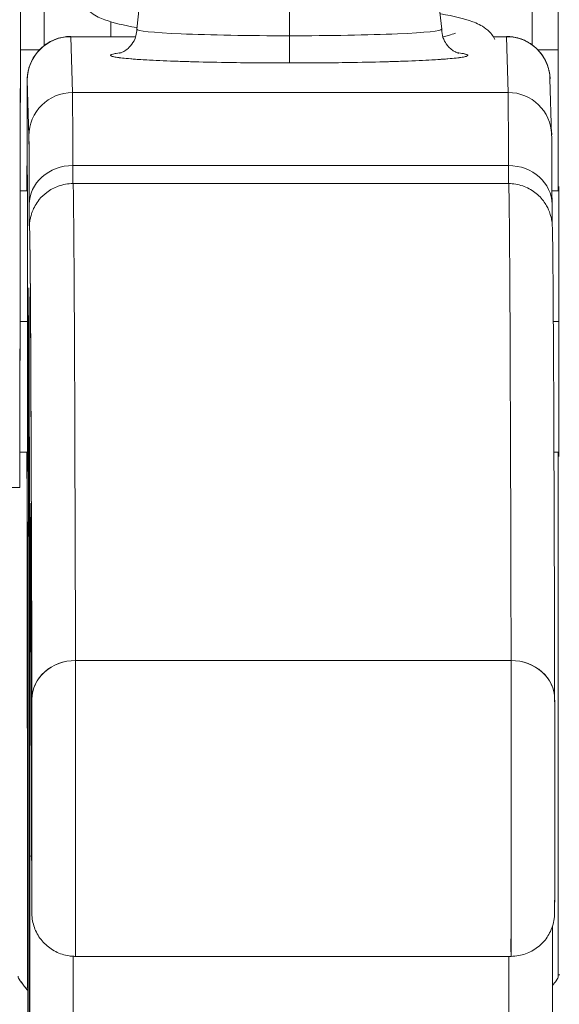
# Model space of a CAD drawing. Header units: inches. Extents: x 14 to 423, y 12 to 263.
# Tile 73 of 124: x 310.618 to 310.862, y 78.211 to 78.656. Entities that reach past the tile are written whole.
import ezdxf

# ---------------------------------------------------------------- set-up
doc = ezdxf.new("R2010")
doc.units = ezdxf.units.IN
doc.header["$LTSCALE"] = 26
doc.header["$MEASUREMENT"] = 0
doc.layers.add('Visible (ANSI)', color=7, linetype='Continuous', lineweight=5)

msp = doc.modelspace()

# ---------------------------------------------------------------- linework, layer by layer
at = {"layer": 'Visible (ANSI)'}
for p, q in [((310.67994, 78.72755), (310.67129, 78.65149)), ((310.80043, 78.72755), (310.80908, 78.65148)), ((310.74026, 78.72496), (310.74027, 78.64852)), ((310.74027, 78.64852), (310.74026, 78.72496)), ((310.65953, 78.64809), (310.65953, 78.65486)), ((310.65953, 78.64809), (310.65953, 78.65486)), ((310.65953, 78.65486), (310.65953, 78.64809)), ((310.64151, 78.64809), (310.67078, 78.64809)), ((310.64226, 78.62288), (310.64151, 78.64809)), ((310.64151, 78.64809), (310.64226, 78.62288)), ((310.83243, 78.64809), (310.83836, 78.64809)), ((310.83911, 78.62288), (310.83836, 78.64809)), ((310.83836, 78.64809), (310.83911, 78.62288)), ((310.61871, 78.6422), (310.62734, 78.6422)), ((310.62734, 78.6422), (310.61871, 78.6422)), ((310.85251, 78.6422), (310.86177, 78.6422)), ((310.86177, 78.6422), (310.85251, 78.6422)), ((310.86177, 78.57833), (310.86177, 78.6422)), ((310.86177, 78.6422), (310.86177, 78.57833)), ((310.62182, 78.62843), (310.62257, 78.60321)), ((310.62257, 78.60321), (310.62182, 78.62843)), ((310.85803, 78.62901), (310.85878, 78.60379)), ((310.83911, 78.62288), (310.64226, 78.62288)), ((310.64226, 78.62287), (310.83911, 78.62287)), ((310.81701, 78.62287), (310.81701, 78.62288)), ((310.81701, 78.62288), (310.81701, 78.62287)), ((310.83927, 78.58983), (310.64242, 78.58983)), ((310.64242, 78.58983), (310.83927, 78.58983)), ((310.6425, 78.58167), (310.83935, 78.58167)), ((310.61865, 78.57833), (310.62187, 78.57833)), ((310.85893, 78.57833), (310.86199, 78.57833)), ((310.61857, 78.51927), (310.62191, 78.51927)), ((310.62191, 78.51927), (310.61857, 78.51927)), ((310.85954, 78.51927), (310.86205, 78.51927)), ((310.86205, 78.51927), (310.85954, 78.51927)), ((310.61845, 78.46022), (310.62187, 78.46022)), ((310.85981, 78.46022), (310.86199, 78.46022)), ((310.86177, 78.22329), (310.86177, 78.46022)), ((310.86177, 78.46022), (310.86177, 78.22329)), ((310.62178, 78.44989), (310.62185, 78.44995)), ((310.62185, 78.44995), (310.62178, 78.44989)), ((310.60138, 78.44433), (310.61841, 78.44433)), ((310.622, 78.23011), (310.62172, 78.44064)), ((310.62172, 78.44064), (310.622, 78.23011)), ((310.84047, 78.36604), (310.64362, 78.36604)), ((310.64362, 78.36604), (310.84047, 78.36604)), ((310.64358, 78.23229), (310.84043, 78.23229)), ((310.622, 78.23011), (310.622, 78.23009)), ((310.86177, 78.224), (310.86241, 78.224)), ((310.86241, 78.224), (310.86177, 78.224))]:
    msp.add_line(p, q, dxfattribs=at)
for centre, major_axis, ratio, start_param, end_param in [((310.63072, 78.6422), (0, 0.98425), 0.001274, 1.266466, 1.56886), ((310.85119, 78.6422), (0, -0.98425), 0.001274, 4.408059, 4.710116), ((310.86301, 78.6422), (0, 0.97244), 0.001274, 1.262649, 1.570796), ((310.61813, 78.94913), (0, -0.55118), 0.001274, 0.413203, 1.302712), ((310.74018, 78.65147), (-0.0689, 0), 0.042782, 6.278319, 7.855256), ((310.74018, 78.65147), (-0.0689, 0), 0.042782, 6.278319, 7.855256), ((310.74018, 78.65147), (0.0689, 0), 0.042782, 4.713664, 6.288051), ((310.74018, 78.65147), (0.0689, 0), 0.042782, 4.713664, 6.288051), ((310.64151, 78.62843), (-0.01969, 0), 0.999085, 4.712389, 6.283185), ((310.64151, 78.62843), (-0.01969, 0), 0.999085, 4.712389, 6.283185), ((310.6415, 78.51927), (0, 0.12894), 0.001274, 6.24039, 6.283185), ((310.74029, 78.64802), (0, -0.01181), 0.001274, 4.669594, 6.240384), ((310.74029, 78.64802), (0, -0.01181), 0.001274, 4.669594, 6.240384), ((310.83835, 78.51927), (0, 0.12894), 0.001274, 6.24039, 6.32598), ((310.83836, 78.62843), (0.01968, 0.00059), 0.999084, 0, 1.541037), ((310.83836, 78.62843), (0.01969, 0), 0.999085, 0.029759, 1.570796), ((310.74018, 78.63967), (-0.08071, 0), 0.042782, 5.937993, 7.855256), ((310.74018, 78.63967), (0.08071, 0), 0.042782, 4.713664, 6.628377), ((310.62182, 78.51927), (0, 0.10925), 0.001274, 6.24039, 7.282904), ((310.64226, 78.60321), (-0.01969, 0), 0.999085, 4.712389, 6.283185), ((310.64226, 78.60321), (-0.01969, 0), 0.999085, 4.712389, 6.283185), ((310.64224, 78.3082), (0, 0.31496), 0.001274, 5.818984, 6.24039), ((310.64224, 78.30824), (0, 0.31492), 0.001274, 5.818959, 6.240414), ((310.83835, 78.51927), (0, -0.12894), 0.001276, 3.779235, 3.779243), ((310.83911, 78.60321), (0.01968, 0.00059), 0.999084, 0, 1.541037), ((310.83909, 78.3082), (0, 0.31496), 0.001274, 5.818984, 6.24039), ((310.83911, 78.60321), (0.01969, 0), 0.999085, 0.029759, 1.570796), ((310.83909, 78.30824), (0, 0.31492), 0.001274, 5.818961, 6.240414), ((310.62256, 78.3082), (0, 0.29528), 0.001274, 5.818984, 6.24039), ((310.62182, 78.51927), (0, 0.07382), 0.001274, 5.934696, 6.926685), ((310.62182, 78.51927), (0, -0.07382), 0.001274, 5.934696, 9.076289), ((310.64241, 78.57223), (-0.01968, -0.00005), 0.894179, 4.709544, 6.280341), ((310.64241, 78.57223), (-0.01968, -0.00005), 0.894179, 4.709544, 6.280341), ((310.64246, 78.66024), (0, -0.07874), 0.001274, 5.818984, 6.218734), ((310.64246, 78.66024), (0, -0.07874), 0.001274, 5.818984, 6.2188), ((310.83926, 78.57223), (0.01968, 0.00005), 0.894179, 6.280341, 7.851137), ((310.83931, 78.66024), (0, -0.07874), 0.001274, 5.818984, 6.218747), ((310.83926, 78.57223), (0.01968, 0.00005), 0.894179, 6.280341, 7.851137), ((310.83931, 78.66024), (0, -0.07874), 0.001274, 5.818984, 6.218813), ((310.86197, 78.51927), (0, 0.06102), 0.001274, 4.712389, 6.537883), ((310.6425, 76.66828), (0, 1.91339), 0.001274, 5.803859, 6.283185), ((310.6425, 76.66828), (0, 1.91339), 0.001274, 5.803859, 6.283185), ((310.83935, 76.66828), (0, 1.91339), 0.001274, 5.803859, 6.283185), ((310.83935, 76.66828), (0, 1.91339), 0.001274, 5.803859, 6.283185), ((310.62278, 78.66024), (0, -0.09843), 0.001274, 5.818984, 6.295998), ((310.62281, 76.66828), (0, 1.8937), 0.001274, 5.803859, 6.295998), ((310.62256, 78.3082), (0, -0.22638), 0.001274, 2.793103, 5.934696), ((310.64247, 78.56183), (-0.01969, 0), 0.999919, 6.184114, 6.283185), ((310.64247, 78.56183), (-0.01959, 0.00195), 0.999917, 0, 0.099072), ((310.62256, 78.3082), (0, 0.22638), 0.001274, 2.793103, 5.934696), ((310.86197, 78.51927), (0, -0.06102), 0.001274, 6.028488, 7.853982), ((310.62182, 78.51927), (0, -0.10925), 0.001274, 5.283467, 5.515817), ((310.62182, 78.51927), (0, -0.07382), 0.001274, 5.639686, 5.934696), ((310.62315, 78.26002), (0, 0.17717), 0.001274, 6.116264, 7.751812), ((310.64288, 78.43472), (-0.01968, -0.00015), 0.9861, 6.27552, 6.283185), ((310.62281, 76.66828), (0, 1.79134), 0.001274, 5.803859, 6.116264), ((310.64288, 78.43472), (-0.01968, -0.00015), 0.9861, 6.27552, 6.283185), ((310.64361, 78.34857), (-0.01968, -0.00005), 0.887305, 4.709628, 6.280429), ((310.64361, 78.34857), (-0.01968, -0.00005), 0.887305, 4.709628, 6.280424), ((310.64358, 78.30316), (0, -0.07087), 0.001274, 0, 2.662266), ((310.64358, 78.30316), (0, -0.07087), 0.001274, 0, 2.662266), ((310.84043, 78.30316), (0, -0.07087), 0.001274, 5.803859, 8.945451), ((310.84043, 78.30316), (0, -0.07087), 0.001274, 5.803859, 8.945451), ((310.84046, 78.34857), (0.01968, 0.00005), 0.887305, 6.280424, 7.85122), ((310.84046, 78.34857), (0.01968, 0.00005), 0.887305, 6.280419, 7.85122), ((310.62389, 78.30316), (0, -0.05118), 0.001274, 5.803859, 8.945451), ((310.86011, 78.30316), (0, -0.05118), 0.001274, 5.803859, 8.945451), ((310.62256, 78.3082), (0, 0.29528), 0.001274, 3.840301, 4.610219), ((310.64261, 78.27809), (-0.01969, 0), 0.101992, 0.00128, 0.301034), ((310.64261, 78.27809), (-0.01969, 0), 0.101992, 0.00128, 0.301034), ((310.64224, 78.3082), (0, 0.31496), 0.001274, 3.840297, 4.469054), ((310.64224, 78.3082), (0, -0.31496), 0.001274, 0.698708, 1.327456), ((310.83909, 78.3082), (0, 0.31496), 0.001274, 3.840301, 4.468974), ((310.83909, 78.3082), (0, -0.31496), 0.001274, 0.698705, 1.327386), ((310.62191, 78.15927), (0, -0.09843), 0.001274, 1.347882, 2.374224), ((310.86177, 78.20322), (0, 0.02078), 0.001274, 6.283105, 6.544703)]:
    msp.add_ellipse(centre, major_axis=major_axis, ratio=ratio, start_param=start_param, end_param=end_param, dxfattribs=at)
for points, knots in [([(310.86177, 78.6422), (310.86177, 78.6926), (310.86177, 78.7424), (310.86178, 78.79217), (310.86179, 78.84107), (310.86181, 78.88995), (310.86183, 78.93714)], [0, 0, 0, 0, 0.3333333, 0.3333333, 0.3333333, 0.6608154, 0.6608154, 0.6608154, 0.6608154]), ([(310.61881, 78.80313), (310.6188, 78.77156), (310.61878, 78.74122), (310.61876, 78.71181), (310.61874, 78.6824), (310.61872, 78.65393), (310.6187, 78.62727), (310.61867, 78.60061), (310.61865, 78.57575), (310.61862, 78.55294), (310.61859, 78.53013), (310.61855, 78.50936), (310.61852, 78.4912), (310.61849, 78.47303), (310.61845, 78.45746), (310.61841, 78.44431)], [0, 0, 0, 0, 0.2, 0.2, 0.2, 0.4, 0.4, 0.4, 0.6, 0.6, 0.6, 0.8, 0.8, 0.8, 1, 1, 1, 1]), ([(310.67136, 78.65217), (310.67133, 78.65218), (310.67129, 78.65219), (310.66542, 78.65326), (310.66083, 78.65429), (310.65489, 78.65648), (310.65295, 78.6573), (310.6497, 78.6598), (310.64849, 78.66099), (310.64698, 78.66341), (310.64655, 78.66429), (310.64575, 78.66656), (310.64549, 78.66802), (310.64549, 78.66944)], [0.5330353, 0.5330353, 0.5330353, 0.5330353, 0.5334786, 0.5334786, 0.6064309, 0.6064309, 0.642911, 0.642911, 0.6630029, 0.6630029, 0.6725521, 0.6725521, 0.6860839, 0.6860839, 0.6860839, 0.6860839]), ([(310.80828, 78.65852), (310.80843, 78.65849), (310.80857, 78.65846), (310.81455, 78.65737), (310.81914, 78.65634), (310.82507, 78.65415), (310.82701, 78.65333), (310.83026, 78.65082), (310.83147, 78.64964), (310.83272, 78.64763), (310.83293, 78.64724), (310.83313, 78.64683)], [0.5317702, 0.5317702, 0.5317702, 0.5317702, 0.5335766, 0.5335766, 0.6065375, 0.6065375, 0.6429643, 0.6429643, 0.6630317, 0.6630317, 0.6675321, 0.6675321, 0.6675321, 0.6675321]), ([(310.66348, 78.6406), (310.66348, 78.6406), (310.66355, 78.64061), (310.66386, 78.64071), (310.66406, 78.64077), (310.66457, 78.64098), (310.6648, 78.64108), (310.66554, 78.64145), (310.66612, 78.64177), (310.66753, 78.64288), (310.66828, 78.64355), (310.66975, 78.64558), (310.67046, 78.64685), (310.67114, 78.64939), (310.67129, 78.65043), (310.67129, 78.65148)], [2.9611758, 2.9611758, 2.9611758, 2.9611758, 3.0042671, 3.0042671, 3.0370893, 3.0370893, 3.0572686, 3.0572686, 3.0875284, 3.0875284, 3.110586, 3.110586, 3.1300703, 3.1300703, 3.1415903, 3.1415903, 3.1415903, 3.1415903]), ([(310.80908, 78.65147), (310.80908, 78.65017), (310.80931, 78.64888), (310.81008, 78.64657), (310.81064, 78.64557), (310.81185, 78.64385), (310.8125, 78.6432), (310.81369, 78.64216), (310.81421, 78.64182), (310.81513, 78.64127), (310.8155, 78.6411), (310.81619, 78.6408), (310.81644, 78.64072), (310.81681, 78.6406), (310.81688, 78.64059), (310.81688, 78.64059)], [6.283183, 6.283183, 6.283183, 6.283183, 6.2974594, 6.2974594, 6.3131242, 6.3131242, 6.3323658, 6.3323658, 6.3548314, 6.3548314, 6.3810391, 6.3810391, 6.4175771, 6.4175771, 6.4635974, 6.4635974, 6.4635974, 6.4635974]), ([(310.80959, 78.64807), (310.81057, 78.64828), (310.81145, 78.64849), (310.8135, 78.64903), (310.81447, 78.64934), (310.81523, 78.64963), (310.81537, 78.64969), (310.81537, 78.64969)], [0.57204846, 0.57204846, 0.57204846, 0.57204846, 0.58882692, 0.58882692, 0.61672876, 0.61672876, 0.62991147, 0.62991147, 0.62991147, 0.62991147]), ([(310.6217, 78.57833), (310.6217, 78.58544), (310.62171, 78.59205), (310.62173, 78.60597), (310.62174, 78.61277), (310.62177, 78.62286), (310.62178, 78.6262), (310.6218, 78.62823), (310.6218, 78.62849), (310.62182, 78.62901), (310.62182, 78.62914), (310.62185, 78.62967), (310.62186, 78.62981), (310.62188, 78.63017), (310.6219, 78.6304), (310.62199, 78.63116), (310.62207, 78.63176), (310.6223, 78.6329), (310.62244, 78.63347), (310.62299, 78.63535), (310.62352, 78.63666), (310.62512, 78.63963), (310.62635, 78.64126), (310.62928, 78.6441), (310.63103, 78.64533), (310.6348, 78.64715), (310.63685, 78.64777), (310.63978, 78.64815), (310.64064, 78.64821), (310.6415, 78.64821)], [0.3798679, 0.3798679, 0.3798679, 0.3798679, 0.4439649, 0.4439649, 0.5324672, 0.5324672, 0.6211026, 0.6211026, 0.6422287, 0.6422287, 0.6501792, 0.6501792, 0.6522795, 0.6522795, 0.6545394, 0.6545394, 0.659093, 0.659093, 0.6635504, 0.6635504, 0.6741451, 0.6741451, 0.6893195, 0.6893195, 0.7052428, 0.7052428, 0.7211743, 0.7211743, 0.727735, 0.727735, 0.727735, 0.727735]), ([(310.83835, 78.64821), (310.83864, 78.64821), (310.83894, 78.6482), (310.84012, 78.64815), (310.841, 78.64805), (310.84396, 78.64751), (310.84601, 78.64678), (310.84969, 78.64475), (310.85138, 78.64343), (310.85422, 78.64036), (310.85541, 78.63857), (310.8567, 78.63573), (310.85705, 78.63476), (310.85745, 78.63331), (310.85756, 78.63284), (310.85772, 78.63205), (310.85778, 78.63172), (310.85788, 78.63105), (310.85792, 78.6307), (310.85796, 78.63026), (310.85797, 78.63013), (310.85799, 78.62985), (310.858, 78.62971), (310.85802, 78.62947), (310.85802, 78.62937), (310.85803, 78.62917), (310.85803, 78.62909), (310.85803, 78.62901)], [0, 0, 0, 0, 0.00224223, 0.00224223, 0.00898256, 0.00898256, 0.02514758, 0.02514758, 0.04107187, 0.04107187, 0.0570029, 0.0570029, 0.06485469, 0.06485469, 0.06852226, 0.06852226, 0.0711256, 0.0711256, 0.0739908, 0.0739908, 0.07533776, 0.07533776, 0.07733102, 0.07733102, 0.07973003, 0.07973003, 0.08311644, 0.08311644, 0.08311644, 0.08311644]), ([(310.66424, 78.64084), (310.66313, 78.64071), (310.66221, 78.64058), (310.66148, 78.64044), (310.66014, 78.64019), (310.65947, 78.63993), (310.65947, 78.63967), (310.65948, 78.63941), (310.66017, 78.63915), (310.66153, 78.6389), (310.66289, 78.63865), (310.66491, 78.6384), (310.66754, 78.63817), (310.67018, 78.63794), (310.67343, 78.63772), (310.67721, 78.63752), (310.68099, 78.63731), (310.68531, 78.63713), (310.69004, 78.63697), (310.69478, 78.63681), (310.69993, 78.63667), (310.70541, 78.63656), (310.71088, 78.63645), (310.71668, 78.63636), (310.72252, 78.6363), (310.72836, 78.63625), (310.73426, 78.63622), (310.74029, 78.63622)], [0.3898506, 0.3898506, 0.3898506, 0.3898506, 0.4285714, 0.4285714, 0.4285714, 0.5, 0.5, 0.5, 0.5714286, 0.5714286, 0.5714286, 0.6428571, 0.6428571, 0.6428571, 0.7142857, 0.7142857, 0.7142857, 0.7857143, 0.7857143, 0.7857143, 0.8571429, 0.8571429, 0.8571429, 0.9285714, 0.9285714, 0.9285714, 1, 1, 1, 1]), ([(310.74029, 78.63622), (310.74632, 78.63622), (310.75222, 78.63625), (310.75806, 78.6363), (310.76391, 78.63636), (310.7697, 78.63645), (310.77517, 78.63656), (310.78063, 78.63667), (310.78578, 78.63681), (310.7905, 78.63697), (310.79523, 78.63713), (310.79953, 78.63731), (310.8033, 78.63752), (310.80707, 78.63772), (310.8103, 78.63794), (310.81292, 78.63817), (310.81554, 78.6384), (310.81755, 78.63865), (310.81889, 78.6389), (310.82023, 78.63915), (310.8209, 78.63941), (310.82089, 78.63967), (310.82088, 78.63993), (310.82019, 78.64019), (310.81884, 78.64044), (310.81812, 78.64058), (310.81721, 78.64071), (310.81613, 78.64084)], [0, 0, 0, 0, 0.0714286, 0.0714286, 0.0714286, 0.1428571, 0.1428571, 0.1428571, 0.2142857, 0.2142857, 0.2142857, 0.2857143, 0.2857143, 0.2857143, 0.3571429, 0.3571429, 0.3571429, 0.4285714, 0.4285714, 0.4285714, 0.5, 0.5, 0.5, 0.5714286, 0.5714286, 0.5714286, 0.6092456, 0.6092456, 0.6092456, 0.6092456]), ([(310.62182, 78.62843), (310.62181, 78.62875), (310.6218, 78.62823), (310.62179, 78.62683), (310.62178, 78.62543), (310.62177, 78.62315), (310.62176, 78.62006), (310.62175, 78.61697), (310.62174, 78.61306), (310.62173, 78.60844), (310.62173, 78.60381), (310.62172, 78.59847), (310.62171, 78.59253), (310.62171, 78.5881), (310.6217, 78.58335), (310.6217, 78.57833)], [0, 0, 0, 0, 0.0909091, 0.0909091, 0.0909091, 0.1818182, 0.1818182, 0.1818182, 0.2727273, 0.2727273, 0.2727273, 0.3636364, 0.3636364, 0.3636364, 0.4313687, 0.4313687, 0.4313687, 0.4313687]), ([(310.62272, 78.57223), (310.62271, 78.57843), (310.62269, 78.5837), (310.62267, 78.5881), (310.62266, 78.5925), (310.62264, 78.59601), (310.62262, 78.59854), (310.62261, 78.60107), (310.62259, 78.60262), (310.62257, 78.60321)], [0, 0, 0, 0, 0.333333, 0.333333, 0.333333, 0.666667, 0.666667, 0.666667, 1, 1, 1, 1]), ([(310.85878, 78.60379), (310.85886, 78.6012), (310.85887, 78.5964), (310.85892, 78.58257), (310.85893, 78.57776), (310.85894, 78.57228)], [0, 0, 0, 0, 0.2222895, 0.2222895, 0.3154487, 0.3154487, 0.3154487, 0.3154487]), ([(310.62176, 78.57833), (310.62176, 78.57872), (310.62176, 78.57911), (310.62176, 78.57949), (310.62177, 78.58294), (310.62177, 78.58579), (310.62178, 78.58797), (310.62179, 78.59015), (310.6218, 78.59167), (310.6218, 78.59245), (310.62181, 78.59323), (310.62182, 78.59328), (310.62183, 78.59265), (310.62183, 78.59201), (310.62184, 78.59068), (310.62185, 78.58866)], [0.6838453, 0.6838453, 0.6838453, 0.6838453, 0.6923077, 0.6923077, 0.6923077, 0.7692308, 0.7692308, 0.7692308, 0.8461538, 0.8461538, 0.8461538, 0.9230769, 0.9230769, 0.9230769, 1, 1, 1, 1]), ([(310.62185, 78.58866), (310.62185, 78.58664), (310.62186, 78.58403), (310.62187, 78.58076), (310.62187, 78.57749), (310.62188, 78.57357), (310.62188, 78.56916), (310.62189, 78.56476), (310.62189, 78.55987), (310.6219, 78.55464), (310.6219, 78.54941), (310.6219, 78.54383), (310.62191, 78.53807), (310.62191, 78.53231), (310.62191, 78.52635), (310.62191, 78.52039), (310.62191, 78.51443), (310.62191, 78.50846), (310.62191, 78.50265), (310.62191, 78.49684), (310.6219, 78.4912), (310.6219, 78.48588), (310.6219, 78.48057), (310.62189, 78.47558), (310.62189, 78.47106), (310.62188, 78.46655), (310.62188, 78.46251), (310.62187, 78.45906), (310.62186, 78.45561), (310.62186, 78.45276), (310.62185, 78.45058), (310.62184, 78.44839), (310.62184, 78.44688), (310.62183, 78.4461), (310.62182, 78.44532), (310.62181, 78.44527), (310.6218, 78.4459), (310.6218, 78.44654), (310.62179, 78.44786), (310.62178, 78.44989)], [0, 0, 0, 0, 0.076923, 0.076923, 0.076923, 0.153846, 0.153846, 0.153846, 0.230769, 0.230769, 0.230769, 0.307692, 0.307692, 0.307692, 0.384615, 0.384615, 0.384615, 0.461538, 0.461538, 0.461538, 0.538462, 0.538462, 0.538462, 0.615385, 0.615385, 0.615385, 0.692308, 0.692308, 0.692308, 0.769231, 0.769231, 0.769231, 0.846154, 0.846154, 0.846154, 0.923077, 0.923077, 0.923077, 1, 1, 1, 1]), ([(310.62288, 78.56377), (310.62292, 78.56417), (310.62292, 78.56459), (310.62332, 78.56646), (310.62345, 78.56703), (310.62382, 78.56821), (310.62398, 78.5687), (310.62449, 78.56998), (310.62489, 78.57084), (310.6259, 78.57263), (310.62654, 78.57356), (310.62823, 78.57564), (310.62939, 78.57675), (310.63222, 78.57888), (310.63398, 78.57984), (310.63795, 78.58127), (310.64024, 78.58167), (310.6425, 78.58167)], [0, 0, 0, 0, 0.0331109, 0.0331109, 0.0434822, 0.0434822, 0.0492461, 0.0492461, 0.057669, 0.057669, 0.0667176, 0.0667176, 0.0790387, 0.0790387, 0.0941717, 0.0941717, 0.111497, 0.111497, 0.111497, 0.111497]), ([(310.83935, 78.58167), (310.84149, 78.58167), (310.84366, 78.58131), (310.84768, 78.57994), (310.84957, 78.57893), (310.85288, 78.57643), (310.85433, 78.5749), (310.85597, 78.57256), (310.85642, 78.57182), (310.85709, 78.57053), (310.85735, 78.56997), (310.85791, 78.56861), (310.85815, 78.56787), (310.85847, 78.56673), (310.85856, 78.56629), (310.85875, 78.56541), (310.8588, 78.56505), (310.85894, 78.56415), (310.85896, 78.56382), (310.85906, 78.56273), (310.85907, 78.56237), (310.85915, 78.5605), (310.85918, 78.55877), (310.85935, 78.54845), (310.85946, 78.53385), (310.85978, 78.47658), (310.85997, 78.42115), (310.86014, 78.34862)], [0, 0, 0, 0, 0.016461, 0.016461, 0.032601, 0.032601, 0.048633, 0.048633, 0.055771, 0.055771, 0.06139, 0.06139, 0.070441, 0.070441, 0.078939, 0.078939, 0.091643, 0.091643, 0.118195, 0.118195, 0.19773, 0.19773, 0.43628, 0.43628, 1.153763, 1.153763, 2.351964, 2.351964, 2.351964, 2.351964]), ([(310.86205, 78.51927), (310.86205, 78.52641), (310.86205, 78.53315), (310.86205, 78.53973), (310.86204, 78.54631), (310.86204, 78.55274), (310.86203, 78.55828), (310.86203, 78.56382), (310.86202, 78.56848), (310.86201, 78.57205), (310.862, 78.57562), (310.862, 78.57812), (310.86199, 78.57937), (310.86198, 78.58061), (310.86197, 78.58061), (310.86196, 78.57935), (310.86196, 78.57907), (310.86196, 78.57873), (310.86195, 78.57833)], [0, 0, 0, 0, 0.1111111, 0.1111111, 0.1111111, 0.2222222, 0.2222222, 0.2222222, 0.3333333, 0.3333333, 0.3333333, 0.4444444, 0.4444444, 0.4444444, 0.5555556, 0.5555556, 0.5555556, 0.58035, 0.58035, 0.58035, 0.58035]), ([(310.62278, 78.56183), (310.62277, 78.56176), (310.62277, 78.5621), (310.62276, 78.56286), (310.62275, 78.56362), (310.62275, 78.56481), (310.62274, 78.56638), (310.62274, 78.56794), (310.62273, 78.56989), (310.62272, 78.57223)], [0, 0, 0, 0, 0.333333, 0.333333, 0.333333, 0.666667, 0.666667, 0.666667, 1, 1, 1, 1]), ([(310.62392, 78.34857), (310.62387, 78.37247), (310.62381, 78.39441), (310.62375, 78.41443), (310.62368, 78.43445), (310.62362, 78.45255), (310.62356, 78.46862), (310.6235, 78.48469), (310.62343, 78.49872), (310.62337, 78.51069), (310.62331, 78.52266), (310.62324, 78.53257), (310.62318, 78.54037), (310.62311, 78.54817), (310.62304, 78.55388), (310.62298, 78.55745), (310.62291, 78.56103), (310.62285, 78.56249), (310.62278, 78.56183)], [0, 0, 0, 0, 0.166667, 0.166667, 0.166667, 0.333333, 0.333333, 0.333333, 0.5, 0.5, 0.5, 0.666667, 0.666667, 0.666667, 0.833333, 0.833333, 0.833333, 1, 1, 1, 1]), ([(310.62246, 78.09543), (310.62244, 78.10025), (310.62242, 78.10617), (310.62241, 78.11323), (310.62239, 78.12029), (310.62238, 78.1285), (310.62237, 78.13768), (310.62235, 78.14686), (310.62234, 78.157), (310.62233, 78.16794), (310.62232, 78.17888), (310.62231, 78.19063), (310.6223, 78.20298), (310.62229, 78.21534), (310.62228, 78.22829), (310.62228, 78.24162), (310.62227, 78.25495), (310.62227, 78.26867), (310.62227, 78.28253), (310.62227, 78.29639), (310.62227, 78.31039), (310.62227, 78.32431), (310.62227, 78.33822), (310.62227, 78.35204), (310.62228, 78.36554), (310.62228, 78.37903), (310.62229, 78.3922), (310.62229, 78.40481), (310.6223, 78.41743), (310.62231, 78.42949), (310.62232, 78.4408), (310.62233, 78.4521), (310.62234, 78.46265), (310.62236, 78.47226), (310.62237, 78.48188), (310.62238, 78.49055), (310.6224, 78.49814), (310.62241, 78.50573), (310.62243, 78.51224), (310.62245, 78.51754), (310.62246, 78.52285), (310.62248, 78.52696), (310.6225, 78.52981), (310.62251, 78.53266), (310.62253, 78.53424), (310.62255, 78.53453), (310.62257, 78.53482), (310.62258, 78.53381), (310.6226, 78.53154), (310.62262, 78.52928), (310.62264, 78.52576), (310.62265, 78.52097)], [0, 0, 0, 0, 0.058824, 0.058824, 0.058824, 0.117647, 0.117647, 0.117647, 0.176471, 0.176471, 0.176471, 0.235294, 0.235294, 0.235294, 0.294118, 0.294118, 0.294118, 0.352941, 0.352941, 0.352941, 0.411765, 0.411765, 0.411765, 0.470588, 0.470588, 0.470588, 0.529412, 0.529412, 0.529412, 0.588235, 0.588235, 0.588235, 0.647059, 0.647059, 0.647059, 0.705882, 0.705882, 0.705882, 0.764706, 0.764706, 0.764706, 0.823529, 0.823529, 0.823529, 0.882353, 0.882353, 0.882353, 0.941176, 0.941176, 0.941176, 1, 1, 1, 1]), ([(310.62265, 78.52097), (310.62264, 78.52504), (310.62262, 78.52823), (310.6226, 78.53163), (310.62259, 78.53255), (310.62258, 78.53347), (310.62258, 78.53371), (310.62258, 78.53379), (310.62258, 78.5338), (310.62258, 78.5338)], [0.0005151, 0.0005151, 0.0005151, 0.0005151, 0.0917871, 0.0917871, 0.1411487, 0.1411487, 0.1683431, 0.1683431, 0.1725242, 0.1725242, 0.1725242, 0.1725242]), ([(310.62265, 78.52097), (310.62267, 78.51615), (310.62269, 78.51024), (310.6227, 78.50318), (310.62272, 78.49612), (310.62273, 78.4879), (310.62274, 78.47873), (310.62276, 78.46955), (310.62277, 78.45941), (310.62278, 78.44847), (310.62279, 78.43752), (310.6228, 78.42577), (310.62281, 78.41342), (310.62282, 78.40107), (310.62283, 78.38812), (310.62283, 78.37479), (310.62284, 78.36145), (310.62284, 78.34774), (310.62284, 78.33388), (310.62284, 78.32002), (310.62284, 78.30602), (310.62284, 78.2921), (310.62284, 78.27819), (310.62284, 78.26437), (310.62283, 78.25087), (310.62283, 78.23738), (310.62282, 78.22421), (310.62282, 78.21159), (310.62281, 78.19898), (310.6228, 78.18691), (310.62279, 78.17561), (310.62278, 78.1643), (310.62277, 78.15375), (310.62275, 78.14414), (310.62274, 78.13453), (310.62273, 78.12586), (310.62271, 78.11827), (310.6227, 78.11068), (310.62268, 78.10417), (310.62266, 78.09886), (310.62265, 78.09355), (310.62263, 78.08944), (310.62261, 78.08659), (310.6226, 78.08375), (310.62258, 78.08216), (310.62256, 78.08187), (310.62254, 78.08159), (310.62253, 78.0826), (310.62251, 78.08486), (310.62249, 78.08713), (310.62247, 78.09065), (310.62246, 78.09543)], [0, 0, 0, 0, 0.058824, 0.058824, 0.058824, 0.117647, 0.117647, 0.117647, 0.176471, 0.176471, 0.176471, 0.235294, 0.235294, 0.235294, 0.294118, 0.294118, 0.294118, 0.352941, 0.352941, 0.352941, 0.411765, 0.411765, 0.411765, 0.470588, 0.470588, 0.470588, 0.529412, 0.529412, 0.529412, 0.588235, 0.588235, 0.588235, 0.647059, 0.647059, 0.647059, 0.705882, 0.705882, 0.705882, 0.764706, 0.764706, 0.764706, 0.823529, 0.823529, 0.823529, 0.882353, 0.882353, 0.882353, 0.941176, 0.941176, 0.941176, 1, 1, 1, 1]), ([(310.62258, 78.08261), (310.62258, 78.08261), (310.62258, 78.08284), (310.6226, 78.08417), (310.62261, 78.08624), (310.62266, 78.0949), (310.62268, 78.10413), (310.62273, 78.12891), (310.62276, 78.14507), (310.6228, 78.18197), (310.62281, 78.20318), (310.62283, 78.24792), (310.62284, 78.27201), (310.62284, 78.32002), (310.62284, 78.34453), (310.62283, 78.39091), (310.62281, 78.41336), (310.62278, 78.45341), (310.62276, 78.47152), (310.62271, 78.501), (310.62268, 78.51281), (310.62265, 78.5209)], [0.095515, 0.095515, 0.095515, 0.095515, 0.123841, 0.123841, 0.213853, 0.213853, 0.387934, 0.387934, 0.570542, 0.570542, 0.753617, 0.753617, 0.936769, 0.936769, 1.119942, 1.119942, 1.303116, 1.303116, 1.486277, 1.486277, 1.667352, 1.667352, 1.667352, 1.667352]), ([(310.86195, 78.46022), (310.86196, 78.45981), (310.86196, 78.45947), (310.86196, 78.45918), (310.86197, 78.45794), (310.86198, 78.45794), (310.86199, 78.4592), (310.862, 78.46045), (310.862, 78.46295), (310.86201, 78.46653), (310.86202, 78.47012), (310.86203, 78.47478), (310.86203, 78.48033), (310.86204, 78.48587), (310.86204, 78.49229), (310.86205, 78.49887), (310.86205, 78.50544), (310.86205, 78.51216), (310.86205, 78.51927)], [0.4192826, 0.4192826, 0.4192826, 0.4192826, 0.4444444, 0.4444444, 0.4444444, 0.5555556, 0.5555556, 0.5555556, 0.6666667, 0.6666667, 0.6666667, 0.7777778, 0.7777778, 0.7777778, 0.8888889, 0.8888889, 0.8888889, 1, 1, 1, 1]), ([(310.6217, 78.46022), (310.6217, 78.45982), (310.6217, 78.45943), (310.6217, 78.45904), (310.6217, 78.45239), (310.62171, 78.44629), (310.62172, 78.44064)], [0.90372125, 0.90372125, 0.90372125, 0.90372125, 0.90909091, 0.90909091, 0.90909091, 1, 1, 1, 1]), ([(310.62178, 78.44989), (310.62178, 78.45191), (310.62177, 78.45452), (310.62176, 78.45779), (310.62176, 78.45856), (310.62176, 78.45937), (310.62176, 78.46022)], [0, 0, 0, 0, 0.07692308, 0.07692308, 0.07692308, 0.09514231, 0.09514231, 0.09514231, 0.09514231]), ([(310.62293, 78.27809), (310.62293, 78.28882), (310.62293, 78.29927), (310.62294, 78.30954), (310.62294, 78.3198), (310.62295, 78.32988), (310.62295, 78.33949), (310.62296, 78.34911), (310.62297, 78.35826), (310.62297, 78.36682), (310.62298, 78.37539), (310.62299, 78.38337), (310.623, 78.39063), (310.62301, 78.39789), (310.62302, 78.40442), (310.62303, 78.41013), (310.62305, 78.41583), (310.62306, 78.42071), (310.62307, 78.42467), (310.62308, 78.42864), (310.6231, 78.43169), (310.62311, 78.43379), (310.62312, 78.43588), (310.62314, 78.43701), (310.62315, 78.43716), (310.62316, 78.43732), (310.62318, 78.43651), (310.62319, 78.43472)], [0, 0, 0, 0, 0.111111, 0.111111, 0.111111, 0.222222, 0.222222, 0.222222, 0.333333, 0.333333, 0.333333, 0.444444, 0.444444, 0.444444, 0.555556, 0.555556, 0.555556, 0.666667, 0.666667, 0.666667, 0.777778, 0.777778, 0.777778, 0.888889, 0.888889, 0.888889, 1, 1, 1, 1]), ([(310.62319, 78.43472), (310.62325, 78.42696), (310.62331, 78.41744), (310.62337, 78.40613), (310.62342, 78.39483), (310.62348, 78.38174), (310.62354, 78.36692), (310.62359, 78.35209), (310.62365, 78.33554), (310.6237, 78.31733), (310.62376, 78.29913), (310.62381, 78.27927), (310.62386, 78.25774)], [0, 0, 0, 0, 0.25, 0.25, 0.25, 0.5, 0.5, 0.5, 0.75, 0.75, 0.75, 1, 1, 1, 1]), ([(310.62386, 78.25774), (310.62387, 78.25566), (310.62387, 78.25415), (310.62388, 78.25319), (310.62389, 78.25224), (310.62389, 78.25183), (310.6239, 78.25203), (310.6239, 78.25222), (310.62391, 78.253), (310.62391, 78.25435), (310.62392, 78.25569), (310.62392, 78.2576), (310.62393, 78.26), (310.62393, 78.2624), (310.62394, 78.2653), (310.62394, 78.2686), (310.62395, 78.27189), (310.62395, 78.27559), (310.62395, 78.27955), (310.62395, 78.28352), (310.62396, 78.28776), (310.62396, 78.29212), (310.62396, 78.29648), (310.62396, 78.30098), (310.62396, 78.30544), (310.62396, 78.30991), (310.62396, 78.31435), (310.62396, 78.31861), (310.62395, 78.32287), (310.62395, 78.32694), (310.62395, 78.33071), (310.62395, 78.33448), (310.62394, 78.33795), (310.62394, 78.34094), (310.62393, 78.34393), (310.62393, 78.34646), (310.62392, 78.34857)], [0, 0, 0, 0, 0.083333, 0.083333, 0.083333, 0.166667, 0.166667, 0.166667, 0.25, 0.25, 0.25, 0.333333, 0.333333, 0.333333, 0.416667, 0.416667, 0.416667, 0.5, 0.5, 0.5, 0.583333, 0.583333, 0.583333, 0.666667, 0.666667, 0.666667, 0.75, 0.75, 0.75, 0.833333, 0.833333, 0.833333, 0.916667, 0.916667, 0.916667, 1, 1, 1, 1]), ([(310.86014, 78.34862), (310.86015, 78.34603), (310.86016, 78.34259), (310.86017, 78.33459), (310.86017, 78.32998), (310.86018, 78.32012), (310.86018, 78.31475), (310.86018, 78.30394), (310.86018, 78.29837), (310.86018, 78.2877), (310.86017, 78.28247), (310.86017, 78.27302), (310.86016, 78.26868), (310.86015, 78.2614), (310.86015, 78.25837), (310.86013, 78.25398), (310.86013, 78.25272), (310.86012, 78.25179), (310.86012, 78.25168), (310.86011, 78.25134), (310.8601, 78.25121), (310.86009, 78.25092), (310.86008, 78.25081), (310.86006, 78.25048), (310.86004, 78.25021), (310.85998, 78.24968), (310.85995, 78.24941), (310.85982, 78.24855), (310.85971, 78.24797), (310.85926, 78.24607), (310.8588, 78.24478), (310.85735, 78.24171), (310.85618, 78.23999), (310.85335, 78.23698), (310.85165, 78.23567), (310.84798, 78.23368), (310.84596, 78.23297), (310.84275, 78.2324), (310.84159, 78.23229), (310.84043, 78.23229)], [0, 0, 0, 0, 0.0425807, 0.0425807, 0.0841852, 0.0841852, 0.1256804, 0.1256804, 0.167149, 0.167149, 0.2086126, 0.2086126, 0.2500853, 0.2500853, 0.2915961, 0.2915961, 0.3332584, 0.3332584, 0.3395061, 0.3395061, 0.3420357, 0.3420357, 0.3431432, 0.3431432, 0.3452868, 0.3452868, 0.3473947, 0.3473947, 0.3519485, 0.3519485, 0.3622857, 0.3622857, 0.3777932, 0.3777932, 0.3937253, 0.3937253, 0.4096569, 0.4096569, 0.418499, 0.418499, 0.418499, 0.418499]), ([(310.86008, 78.25774), (310.86009, 78.25566), (310.86009, 78.25415), (310.8601, 78.25319), (310.86011, 78.25223), (310.86011, 78.25183), (310.86012, 78.25203), (310.86012, 78.25222), (310.86013, 78.253), (310.86013, 78.25435), (310.86014, 78.25569), (310.86014, 78.2576), (310.86015, 78.26), (310.86015, 78.2624), (310.86016, 78.2653), (310.86016, 78.2686), (310.86017, 78.2719), (310.86017, 78.27559), (310.86017, 78.27956), (310.86018, 78.28352), (310.86018, 78.28776), (310.86018, 78.29212), (310.86018, 78.29649), (310.86018, 78.30098), (310.86018, 78.30545), (310.86018, 78.30991), (310.86018, 78.31435), (310.86018, 78.31861), (310.86018, 78.32287), (310.86017, 78.32695), (310.86017, 78.33072), (310.86017, 78.33449), (310.86016, 78.33795), (310.86016, 78.34094), (310.86015, 78.34394), (310.86015, 78.34646), (310.86014, 78.34857)], [0, 0, 0, 0, 0.083333, 0.083333, 0.083333, 0.166667, 0.166667, 0.166667, 0.25, 0.25, 0.25, 0.333333, 0.333333, 0.333333, 0.416667, 0.416667, 0.416667, 0.5, 0.5, 0.5, 0.583333, 0.583333, 0.583333, 0.666667, 0.666667, 0.666667, 0.75, 0.75, 0.75, 0.833333, 0.833333, 0.833333, 0.916667, 0.916667, 0.916667, 1, 1, 1, 1]), ([(310.6228, 78.08212), (310.62281, 78.0919), (310.62283, 78.10244), (310.62284, 78.11384), (310.62285, 78.12523), (310.62286, 78.13747), (310.62287, 78.15031), (310.62288, 78.16315), (310.62289, 78.1766), (310.6229, 78.19055), (310.62291, 78.2045), (310.62291, 78.21896), (310.62292, 78.23359), (310.62292, 78.24821), (310.62293, 78.26301), (310.62293, 78.27809)], [0, 0, 0, 0, 0.2, 0.2, 0.2, 0.4, 0.4, 0.4, 0.6, 0.6, 0.6, 0.8, 0.8, 0.8, 1, 1, 1, 1]), ([(310.64358, 78.23229), (310.64334, 78.23229), (310.6431, 78.2323), (310.64215, 78.23233), (310.64144, 78.2324), (310.63863, 78.23281), (310.63656, 78.23346), (310.6328, 78.23537), (310.63107, 78.23664), (310.62813, 78.2396), (310.62688, 78.24135), (310.62549, 78.24415), (310.6251, 78.24511), (310.62448, 78.24709), (310.62425, 78.24811), (310.62405, 78.24949), (310.62401, 78.24986), (310.62395, 78.25044), (310.62394, 78.25066), (310.62392, 78.251), (310.62391, 78.25112), (310.6239, 78.25131), (310.6239, 78.25138), (310.6239, 78.25155), (310.6239, 78.25163), (310.62389, 78.25187), (310.62389, 78.252), (310.62388, 78.25263), (310.62388, 78.25327), (310.62387, 78.2551), (310.62387, 78.25628), (310.62386, 78.2577)], [0, 0, 0, 0, 0.0018097, 0.0018097, 0.007246, 0.007246, 0.023428, 0.023428, 0.0393511, 0.0393511, 0.0552832, 0.0552832, 0.0631668, 0.0631668, 0.0710789, 0.0710789, 0.0739075, 0.0739075, 0.0758492, 0.0758492, 0.0774606, 0.0774606, 0.0789973, 0.0789973, 0.081828, 0.081828, 0.0894984, 0.0894984, 0.1125569, 0.1125569, 0.1358886, 0.1358886, 0.1358886, 0.1358886]), ([(310.85914, 78.24587), (310.85914, 78.22514), (310.85913, 78.20484), (310.8591, 78.15713), (310.85908, 78.13038), (310.85904, 78.09844), (310.85903, 78.08998), (310.85902, 78.08212)], [0.0826085, 0.0826085, 0.0826085, 0.0826085, 0.2432605, 0.2432605, 0.482131, 0.482131, 0.575219, 0.575219, 0.575219, 0.575219]), ([(310.622, 78.23011), (310.622, 78.22537), (310.62201, 78.22025), (310.62201, 78.21471), (310.62202, 78.20916), (310.62202, 78.20319), (310.62203, 78.19696), (310.62203, 78.19073), (310.62203, 78.18425), (310.62203, 78.17762), (310.62203, 78.171), (310.62204, 78.16423), (310.62204, 78.15752), (310.62203, 78.15081), (310.62203, 78.14416), (310.62203, 78.13751)], [0, 0, 0, 0, 0.2, 0.2, 0.2, 0.4, 0.4, 0.4, 0.6, 0.6, 0.6, 0.8, 0.8, 0.8, 1, 1, 1, 1]), ([(310.61767, 78.22329), (310.61767, 78.22287), (310.618, 78.2222), (310.61862, 78.22129), (310.61924, 78.22037), (310.62016, 78.21919), (310.62126, 78.21783), (310.6215, 78.21752), (310.62175, 78.21721), (310.62201, 78.21689)], [0, 0, 0, 0, 0.25, 0.25, 0.25, 0.5, 0.5, 0.5, 0.555362, 0.555362, 0.555362, 0.555362]), ([(310.62201, 78.21689), (310.62176, 78.21721), (310.62151, 78.21751), (310.62127, 78.21781), (310.62017, 78.21918), (310.61925, 78.22036), (310.61863, 78.22128), (310.61801, 78.22219), (310.61769, 78.22285), (310.61767, 78.22329)], [0.4459045, 0.4459045, 0.4459045, 0.4459045, 0.5, 0.5, 0.5, 0.75, 0.75, 0.75, 1, 1, 1, 1]), ([(310.86177, 78.22329), (310.86174, 78.22285), (310.86142, 78.22219), (310.8608, 78.22127), (310.86037, 78.22065), (310.8598, 78.2199), (310.85913, 78.21905)], [0, 0, 0, 0, 0.25, 0.25, 0.25, 0.4208656, 0.4208656, 0.4208656, 0.4208656]), ([(310.85913, 78.21904), (310.85981, 78.2199), (310.86038, 78.22065), (310.86081, 78.22129), (310.86143, 78.2222), (310.86176, 78.22287), (310.86177, 78.22329)], [0.5778473, 0.5778473, 0.5778473, 0.5778473, 0.75, 0.75, 0.75, 1, 1, 1, 1]), ([(310.86177, 78.224), (310.86177, 78.224), (310.86177, 78.22397), (310.86177, 78.22392), (310.86177, 78.22387), (310.86177, 78.22379), (310.86177, 78.22368), (310.86177, 78.22358), (310.86177, 78.22345), (310.86177, 78.22329)], [0, 0, 0, 0, 0.333333, 0.333333, 0.333333, 0.666667, 0.666667, 0.666667, 1, 1, 1, 1])]:
    msp.add_open_spline(points, degree=3, knots=knots, dxfattribs=at)
for points in [[(310.65013, 78.62287), (310.65013, 78.62288), (310.65013, 78.62288), (310.65013, 78.62288)], [(310.69748, 78.62287), (310.69748, 78.62288), (310.69749, 78.62288), (310.69749, 78.62288)], [(310.69749, 78.62288), (310.69749, 78.62288), (310.69748, 78.62288), (310.69748, 78.62287)], [(310.80244, 78.62288), (310.80244, 78.62288), (310.80244, 78.62288), (310.80244, 78.62287)], [(310.81658, 78.62288), (310.81658, 78.62288), (310.81658, 78.62288), (310.81658, 78.62287)], [(310.81658, 78.62288), (310.81658, 78.62288), (310.81658, 78.62288), (310.81658, 78.62287)], [(310.85894, 78.57228), (310.85895, 78.56825), (310.85897, 78.5653), (310.85898, 78.56367)], [(310.62172, 78.44064), (310.62171, 78.44649), (310.6217, 78.4531), (310.6217, 78.46022)]]:
    msp.add_open_spline(points, degree=3, dxfattribs=at)

doc.saveas('drawing.dxf')
